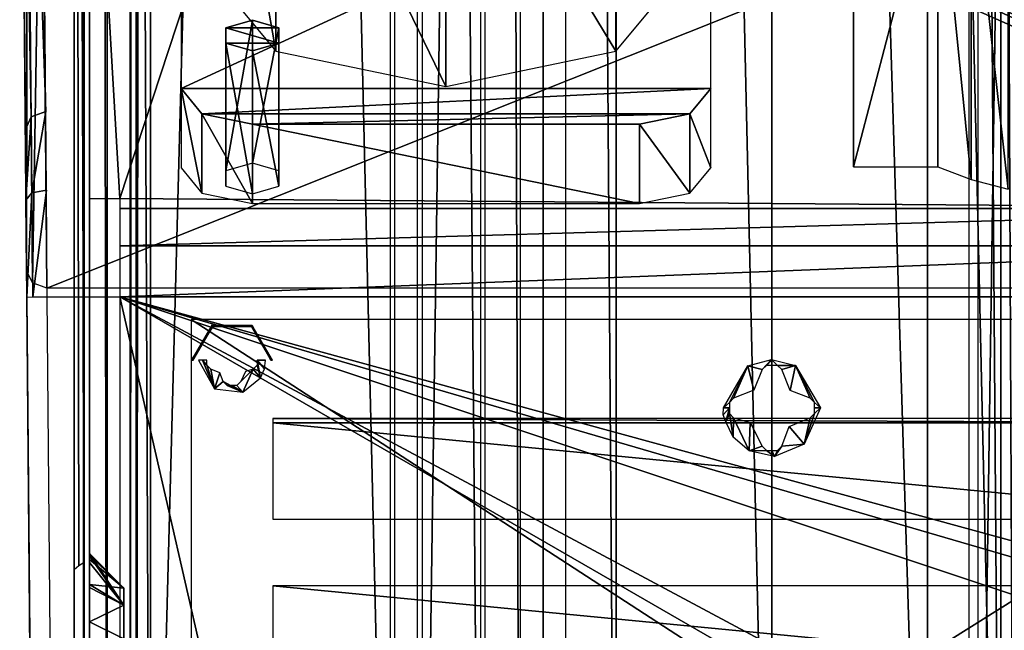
# Model space of a CAD drawing. Header units: millimetres. Extents: x -52 to 137, y -753 to 253.
# Tile 3 of 100: x -37 to 11, y -718 to -688. Entities that reach past the tile are written whole.
import ezdxf

# ---------------------------------------------------------------- set-up
doc = ezdxf.new("R2010")
doc.units = ezdxf.units.MM
doc.header["$LTSCALE"] = 65.185185
for name, color, linetype in [('1020', 7, 'CONTINUOUS'), ('1021', 7, 'CONTINUOUS'), ('1022', 7, 'CONTINUOUS'), ('1026', 7, 'CONTINUOUS'), ('1027', 7, 'CONTINUOUS'), ('1028', 7, 'CONTINUOUS'), ('1075', 7, 'CONTINUOUS'), ('1077', 7, 'CONTINUOUS'), ('1078', 7, 'CONTINUOUS'), ('1079', 7, 'CONTINUOUS'), ('1080', 7, 'CONTINUOUS'), ('1192', 7, 'CONTINUOUS'), ('1193', 7, 'CONTINUOUS'), ('1194', 7, 'CONTINUOUS'), ('1195', 7, 'CONTINUOUS'), ('1196', 7, 'CONTINUOUS'), ('1197', 7, 'CONTINUOUS'), ('1198', 7, 'CONTINUOUS'), ('1199', 7, 'CONTINUOUS'), ('1201', 7, 'CONTINUOUS'), ('1207', 7, 'CONTINUOUS'), ('1208', 7, 'CONTINUOUS'), ('1213', 7, 'CONTINUOUS'), ('1214', 7, 'CONTINUOUS'), ('1215', 7, 'CONTINUOUS'), ('1216', 7, 'CONTINUOUS'), ('1218', 7, 'CONTINUOUS'), ('1222', 7, 'CONTINUOUS'), ('1223', 7, 'CONTINUOUS'), ('1224', 7, 'CONTINUOUS'), ('1225', 7, 'CONTINUOUS'), ('1226', 7, 'CONTINUOUS'), ('1227', 7, 'CONTINUOUS'), ('1228', 7, 'CONTINUOUS'), ('1229', 7, 'CONTINUOUS'), ('128', 7, 'CONTINUOUS'), ('129', 7, 'CONTINUOUS'), ('130', 7, 'CONTINUOUS'), ('173', 7, 'CONTINUOUS'), ('174', 7, 'CONTINUOUS'), ('175', 7, 'CONTINUOUS'), ('190', 7, 'CONTINUOUS'), ('191', 7, 'CONTINUOUS'), ('192', 7, 'CONTINUOUS'), ('195', 7, 'CONTINUOUS'), ('200', 7, 'CONTINUOUS'), ('205', 7, 'CONTINUOUS'), ('206', 7, 'CONTINUOUS'), ('212', 7, 'CONTINUOUS'), ('213', 7, 'CONTINUOUS'), ('257', 7, 'CONTINUOUS'), ('258', 7, 'CONTINUOUS'), ('263', 7, 'CONTINUOUS'), ('270', 7, 'CONTINUOUS'), ('271', 7, 'CONTINUOUS'), ('272', 7, 'CONTINUOUS'), ('273', 7, 'CONTINUOUS'), ('274', 7, 'CONTINUOUS'), ('275', 7, 'CONTINUOUS'), ('276', 7, 'CONTINUOUS')]:
    doc.layers.add(name, color=color, linetype=linetype)

msp = doc.modelspace()

# ---------------------------------------------------------------- linework, layer by layer
at = {"layer": '1020', "linetype": 'Continuous'}
for points in [[(-7.593, -673.958, -63.451), (-16, -675.719, -60.401), (-7.656, -689.493, -72.344), (-7.593, -673.958, -63.451)], [(-4.2, -685.321, -79.57), (-7.593, -673.958, -63.451), (-7.656, -689.493, -72.344), (-4.2, -685.321, -79.57)], [(-7.656, -689.493, -72.344), (-16, -675.719, -60.401), (-16, -691.221, -69.351), (-7.656, -689.493, -72.344)]]:
    msp.add_3dface(points, dxfattribs=at)
at = {"layer": '1021', "linetype": 'Continuous'}
for points in [[(-24.357, -673.984, -63.406), (-27.8, -669.842, -70.579), (-24.344, -689.493, -72.344), (-24.357, -673.984, -63.406)], [(-24.344, -689.493, -72.344), (-27.8, -669.842, -70.579), (-27.8, -685.321, -79.57), (-24.344, -689.493, -72.344)], [(-16, -675.719, -60.401), (-24.357, -673.984, -63.406), (-16, -691.221, -69.351), (-16, -675.719, -60.401)], [(-16, -691.221, -69.351), (-24.357, -673.984, -63.406), (-24.344, -689.493, -72.344), (-16, -691.221, -69.351)]]:
    msp.add_3dface(points, dxfattribs=at)
at = {"layer": '1022', "linetype": 'Continuous'}
for points in [[(-3, -691.321, -69.177), (-3, -679.321, -89.962), (-29, -691.321, -69.177), (-3, -691.321, -69.177)], [(-29, -691.321, -69.177), (-3, -679.321, -89.962), (-29, -679.321, -89.962), (-29, -691.321, -69.177)], [(-27.975, -692.558, -67.034), (-3, -691.321, -69.177), (-29, -691.321, -69.177), (-27.975, -692.558, -67.034)], [(-4.025, -692.558, -67.034), (-3, -691.321, -69.177), (-27.975, -692.558, -67.034), (-4.025, -692.558, -67.034)], [(-25.5, -693.071, -66.146), (-4.025, -692.558, -67.034), (-27.975, -692.558, -67.034), (-25.5, -693.071, -66.146)], [(-6.5, -693.071, -66.146), (-4.025, -692.558, -67.034), (-25.5, -693.071, -66.146), (-6.5, -693.071, -66.146)]]:
    msp.add_3dface(points, dxfattribs=at)
at = {"layer": '1026', "linetype": 'Continuous'}
for points in [[(-27.975, -692.558, -67.034), (-29, -691.321, -69.177), (-27.975, -696.455, -69.284), (-27.975, -692.558, -67.034)], [(-27.975, -696.455, -69.284), (-29, -691.321, -69.177), (-29, -695.218, -71.427), (-27.975, -696.455, -69.284)], [(-25.5, -693.071, -66.146), (-27.975, -692.558, -67.034), (-25.5, -696.968, -68.396), (-25.5, -693.071, -66.146)], [(-25.5, -696.968, -68.396), (-27.975, -692.558, -67.034), (-27.975, -696.455, -69.284), (-25.5, -696.968, -68.396)]]:
    msp.add_3dface(points, dxfattribs=at)
at = {"layer": '1027', "linetype": 'Continuous'}
for points in [[(-6.5, -693.071, -66.146), (-25.5, -693.071, -66.146), (-6.5, -696.968, -68.396), (-6.5, -693.071, -66.146)], [(-6.5, -696.968, -68.396), (-25.5, -693.071, -66.146), (-25.5, -696.968, -68.396), (-6.5, -696.968, -68.396)]]:
    msp.add_3dface(points, dxfattribs=at)
at = {"layer": '1028', "linetype": 'Continuous'}
for points in [[(-3, -691.321, -69.177), (-4.025, -692.558, -67.034), (-3, -695.218, -71.427), (-3, -691.321, -69.177)], [(-4.025, -692.558, -67.034), (-6.5, -693.071, -66.146), (-4.025, -696.455, -69.284), (-4.025, -692.558, -67.034)], [(-3, -695.218, -71.427), (-4.025, -692.558, -67.034), (-4.025, -696.455, -69.284), (-3, -695.218, -71.427)], [(-4.025, -696.455, -69.284), (-6.5, -693.071, -66.146), (-6.5, -696.968, -68.396), (-4.025, -696.455, -69.284)]]:
    msp.add_3dface(points, dxfattribs=at)
at = {"layer": '1075', "color": 7, "linetype": 'Continuous'}
for points in [[(28.5, -702.661, -62.963), (-28.5, -702.661, -62.963), (28.5, -739.661, -62.963), (28.5, -702.661, -62.963)], [(28.5, -739.661, -62.963), (-28.5, -702.661, -62.963), (-28.5, -739.661, -62.963), (28.5, -739.661, -62.963)]]:
    msp.add_3dface(points, dxfattribs=at)
at = {"layer": '1077', "color": 7, "linetype": 'Continuous'}
for points in [[(-24.5, -720.45, -62.916), (24.5, -720.45, -62.916), (-24.5, -715.726, -60.714), (-24.5, -720.45, -62.916)], [(-24.5, -715.726, -60.714), (24.5, -720.45, -62.916), (24.5, -715.726, -60.714), (-24.5, -715.726, -60.714)]]:
    msp.add_3dface(points, dxfattribs=at)
at = {"layer": '1078', "color": 7, "linetype": 'Continuous'}
for points in [[(-24.5, -712.45, -62.916), (24.5, -712.45, -62.916), (-24.5, -707.726, -60.714), (-24.5, -712.45, -62.916)], [(-24.5, -707.726, -60.714), (24.5, -712.45, -62.916), (24.5, -707.726, -60.714), (-24.5, -707.726, -60.714)]]:
    msp.add_3dface(points, dxfattribs=at)
at = {"layer": '1079', "color": 7, "linetype": 'Continuous'}
for points in [[(-24.5, -707.726, -60.714), (24.5, -707.726, -60.714), (-24.5, -707.515, -61.167), (-24.5, -707.726, -60.714)], [(-24.5, -707.515, -61.167), (24.5, -707.726, -60.714), (24.5, -707.515, -61.167), (-24.5, -707.515, -61.167)]]:
    msp.add_3dface(points, dxfattribs=at)
at = {"layer": '1080', "color": 7, "linetype": 'Continuous'}
for points in [[(-28.146, -704.661, -61.582), (-27.363, -706.064, -61.583), (-27.944, -704.661, -61.555), (-28.146, -704.661, -61.582)], [(-27.741, -704.895, -61.533), (-27.741, -704.661, -61.531), (-27.944, -704.661, -61.555), (-27.741, -704.895, -61.533)], [(-27.363, -706.064, -61.583), (-27.741, -704.895, -61.533), (-27.944, -704.661, -61.555), (-27.363, -706.064, -61.583)], [(-27.533, -705.097, -61.518), (-27.741, -704.895, -61.533), (-27.363, -706.064, -61.583), (-27.533, -705.097, -61.518)], [(-25.259, -704.895, -61.533), (-25.467, -705.097, -61.518), (-25.095, -705.516, -61.582), (-25.259, -704.895, -61.533)], [(-25.259, -704.661, -61.531), (-25.259, -704.895, -61.533), (-25.095, -705.516, -61.582), (-25.259, -704.661, -61.531)], [(-25.055, -704.661, -61.555), (-25.259, -704.661, -61.531), (-24.857, -704.661, -61.582), (-25.055, -704.661, -61.555)], [(-24.857, -704.661, -61.582), (-25.259, -704.661, -61.531), (-24.909, -705.082, -61.582), (-24.857, -704.661, -61.582)], [(-24.909, -705.082, -61.582), (-25.259, -704.661, -61.531), (-25.095, -705.516, -61.582), (-24.909, -705.082, -61.582)], [(-27.1, -705.275, -61.496), (-27.533, -705.097, -61.518), (-27.363, -706.064, -61.583), (-27.1, -705.275, -61.496)], [(-26.936, -705.694, -61.518), (-27.1, -705.275, -61.496), (-27.363, -706.064, -61.583), (-26.936, -705.694, -61.518)], [(-26.064, -705.694, -61.518), (-26.266, -705.902, -61.533), (-25.467, -705.097, -61.518), (-26.064, -705.694, -61.518)], [(-25.467, -705.097, -61.518), (-26.266, -705.902, -61.533), (-25.961, -706.218, -61.583), (-25.467, -705.097, -61.518)], [(-25.841, -705.219, -61.496), (-26.064, -705.694, -61.518), (-25.467, -705.097, -61.518), (-25.841, -705.219, -61.496)], [(-25.095, -705.516, -61.582), (-25.467, -705.097, -61.518), (-25.961, -706.218, -61.583), (-25.095, -705.516, -61.582)], [(-25.961, -706.218, -61.583), (-26.936, -705.694, -61.518), (-27.363, -706.064, -61.583), (-25.961, -706.218, -61.583)], [(-26.734, -705.902, -61.533), (-26.936, -705.694, -61.518), (-25.961, -706.218, -61.583), (-26.734, -705.902, -61.533)], [(-26.502, -705.902, -61.531), (-26.734, -705.902, -61.533), (-25.961, -706.218, -61.583), (-26.502, -705.902, -61.531)], [(-26.266, -705.902, -61.533), (-26.502, -705.902, -61.531), (-25.961, -706.218, -61.583), (-26.266, -705.902, -61.533)]]:
    msp.add_3dface(points, dxfattribs=at)
at = {"layer": '1192', "color": 7, "linetype": 'Continuous'}
for points in [[(9.684, -747.5, 31.004), (9.684, -252.5, 31.004), (11.899, -747.5, 31.004), (9.684, -747.5, 31.004)], [(11.899, -747.5, 31.004), (9.684, -252.5, 31.004), (11.899, -252.5, 31.004), (11.899, -747.5, 31.004)]]:
    msp.add_3dface(points, dxfattribs=at)
at = {"layer": '1193', "color": 7, "linetype": 'Continuous'}
for points in [[(-17.399, -747.5, 41.044), (-17.399, -252.5, 41.044), (-30.5, -747.5, 41.044), (-17.399, -747.5, 41.044)], [(-30.5, -747.5, 41.044), (-17.399, -252.5, 41.044), (-30.5, -252.5, 41.044), (-30.5, -747.5, 41.044)]]:
    msp.add_3dface(points, dxfattribs=at)
at = {"layer": '1194', "color": 7, "linetype": 'Continuous'}
for points in [[(-33.5, -747.5, 38.044), (-32.621, -747.5, 40.166), (-33.5, -252.5, 38.044), (-33.5, -747.5, 38.044)], [(-33.5, -252.5, 38.044), (-32.621, -747.5, 40.166), (-32.621, -252.5, 40.166), (-33.5, -252.5, 38.044)], [(-30.5, -747.5, 41.044), (-30.5, -252.5, 41.044), (-32.621, -252.5, 40.166), (-30.5, -747.5, 41.044)], [(-32.621, -747.5, 40.166), (-30.5, -747.5, 41.044), (-32.621, -252.5, 40.166), (-32.621, -747.5, 40.166)]]:
    msp.add_3dface(points, dxfattribs=at)
at = {"layer": '1195', "color": 7, "linetype": 'Continuous'}
for points in [[(-33.5, -747.5, 38.044), (-33.5, -252.5, 38.044), (-33.5, -747.5, 36.544), (-33.5, -747.5, 38.044)], [(-33.5, -747.5, 36.544), (-33.5, -252.5, 38.044), (-33.5, -252.5, 36.544), (-33.5, -747.5, 36.544)]]:
    msp.add_3dface(points, dxfattribs=at)
at = {"layer": '1196', "color": 7, "linetype": 'Continuous'}
for points in [[(-33.5, -252.5, 30.544), (-33.5, -747.5, 30.544), (-33.5, -252.5, 33.544), (-33.5, -252.5, 30.544)], [(-33.5, -252.5, 33.544), (-33.5, -747.5, 30.544), (-33.5, -747.5, 33.544), (-33.5, -252.5, 33.544)]]:
    msp.add_3dface(points, dxfattribs=at)
at = {"layer": '1197', "color": 7, "linetype": 'Continuous'}
for points in [[(-33.5, -252.5, 24.544), (-33.5, -747.5, 24.544), (-33.5, -252.5, 27.544), (-33.5, -252.5, 24.544)], [(-33.5, -252.5, 27.544), (-33.5, -747.5, 24.544), (-33.5, -747.5, 27.544), (-33.5, -252.5, 27.544)]]:
    msp.add_3dface(points, dxfattribs=at)
at = {"layer": '1198', "color": 7, "linetype": 'Continuous'}
for points in [[(-33.5, -252.5, 18.544), (-33.5, -747.5, 18.544), (-33.5, -252.5, 21.544), (-33.5, -252.5, 18.544)], [(-33.5, -252.5, 21.544), (-33.5, -747.5, 18.544), (-33.5, -747.5, 21.544), (-33.5, -252.5, 21.544)]]:
    msp.add_3dface(points, dxfattribs=at)
at = {"layer": '1199', "color": 7, "linetype": 'Continuous'}
for points in [[(-33.5, -747.5, 9.544), (-33.5, -252.5, 9.544), (-33.5, -747.5, 5.784), (-33.5, -747.5, 9.544)], [(-33.5, -747.5, 5.784), (-33.5, -252.5, 9.544), (-33.5, -252.5, 5.784), (-33.5, -747.5, 5.784)]]:
    msp.add_3dface(points, dxfattribs=at)
at = {"layer": '1201', "color": 7, "linetype": 'Continuous'}
for points in [[(-33.5, -575.738, 14.743), (-33.5, -714.15, 13.884), (-33.5, -575.41, 15.544), (-33.5, -575.738, 14.743)], [(-33.5, -575.41, 15.544), (-33.5, -714.15, 13.884), (-33.5, -714.262, 14.743), (-33.5, -575.41, 15.544)], [(-33.5, -714.59, 15.544), (-33.5, -575.41, 15.544), (-33.5, -714.262, 14.743), (-33.5, -714.59, 15.544)], [(-33.5, -575.57, 12.544), (-33.5, -714.43, 12.544), (-33.5, -575.779, 13.2), (-33.5, -575.57, 12.544)], [(-33.5, -575.85, 13.884), (-33.5, -714.15, 13.884), (-33.5, -575.738, 14.743), (-33.5, -575.85, 13.884)], [(-33.5, -575.779, 13.2), (-33.5, -714.43, 12.544), (-33.5, -575.85, 13.884), (-33.5, -575.779, 13.2)], [(-33.5, -714.43, 12.544), (-33.5, -714.221, 13.2), (-33.5, -575.85, 13.884), (-33.5, -714.43, 12.544)], [(-33.5, -714.221, 13.2), (-33.5, -714.15, 13.884), (-33.5, -575.85, 13.884), (-33.5, -714.221, 13.2)]]:
    msp.add_3dface(points, dxfattribs=at)
at = {"layer": '1207', "color": 7, "linetype": 'Continuous'}
for points in [[(-33.5, -714.15, 13.884), (-31.8, -715.85, 13.884), (-31.8, -716.675, 15.313), (-33.5, -714.15, 13.884)], [(-33.5, -714.262, 14.743), (-33.5, -714.15, 13.884), (-31.8, -716.675, 15.313), (-33.5, -714.262, 14.743)], [(-33.5, -714.59, 15.544), (-33.5, -714.262, 14.743), (-31.8, -716.675, 15.313), (-33.5, -714.59, 15.544)], [(-33.5, -715.818, 16.781), (-33.5, -714.59, 15.544), (-31.8, -716.675, 15.313), (-33.5, -715.818, 16.781)], [(-33.5, -717.5, 17.234), (-33.5, -715.818, 16.781), (-31.8, -716.675, 15.313), (-33.5, -717.5, 17.234)], [(-31.8, -718.325, 15.313), (-33.5, -717.5, 17.234), (-31.8, -716.675, 15.313), (-31.8, -718.325, 15.313)], [(-33.5, -719.182, 16.781), (-33.5, -717.5, 17.234), (-31.8, -718.325, 15.313), (-33.5, -719.182, 16.781)]]:
    msp.add_3dface(points, dxfattribs=at)
at = {"layer": '1208', "color": 7, "linetype": 'Continuous'}
for points in [[(-33.5, -714.15, 13.884), (-33.5, -714.221, 13.2), (-31.8, -715.85, 13.884), (-33.5, -714.15, 13.884)], [(-33.5, -714.221, 13.2), (-33.5, -714.43, 12.544), (-31.8, -715.85, 13.884), (-33.5, -714.221, 13.2)], [(-33.5, -714.43, 12.544), (-33.5, -715.665, 11.082), (-31.8, -715.85, 13.884), (-33.5, -714.43, 12.544)], [(-33.5, -715.665, 11.082), (-33.5, -717.5, 10.534), (-31.8, -716.675, 12.455), (-33.5, -715.665, 11.082)], [(-31.8, -715.85, 13.884), (-33.5, -715.665, 11.082), (-31.8, -716.675, 12.455), (-31.8, -715.85, 13.884)], [(-31.8, -716.675, 12.455), (-33.5, -717.5, 10.534), (-31.8, -718.325, 12.455), (-31.8, -716.675, 12.455)], [(-33.5, -717.5, 10.534), (-33.5, -719.335, 11.082), (-31.8, -718.325, 12.455), (-33.5, -717.5, 10.534)]]:
    msp.add_3dface(points, dxfattribs=at)
at = {"layer": '1213', "color": 7, "linetype": 'Continuous'}
for points in [[(-34.25, -747.5, 36.044), (-34.25, -252.5, 36.044), (-34.25, -747.5, 34.044), (-34.25, -747.5, 36.044)], [(-34.25, -747.5, 34.044), (-34.25, -252.5, 36.044), (-34.25, -252.5, 34.044), (-34.25, -747.5, 34.044)]]:
    msp.add_3dface(points, dxfattribs=at)
at = {"layer": '1214', "color": 7, "linetype": 'Continuous'}
for points in [[(-34.25, -252.5, 28.044), (-34.25, -747.5, 28.044), (-34.25, -252.5, 30.044), (-34.25, -252.5, 28.044)], [(-34.25, -252.5, 30.044), (-34.25, -747.5, 28.044), (-34.25, -747.5, 30.044), (-34.25, -252.5, 30.044)]]:
    msp.add_3dface(points, dxfattribs=at)
at = {"layer": '1215', "color": 7, "linetype": 'Continuous'}
for points in [[(-34.25, -252.5, 22.044), (-34.25, -747.5, 22.044), (-34.25, -252.5, 24.044), (-34.25, -252.5, 22.044)], [(-34.25, -252.5, 24.044), (-34.25, -747.5, 22.044), (-34.25, -747.5, 24.044), (-34.25, -252.5, 24.044)]]:
    msp.add_3dface(points, dxfattribs=at)
at = {"layer": '1216', "color": 7, "linetype": 'Continuous'}
for points in [[(-34.25, -252.5, 18.044), (-34.25, -572.5, 17.234), (-34.25, -717.5, 17.234), (-34.25, -252.5, 18.044)], [(-34.25, -252.5, 18.044), (-34.25, -717.5, 17.234), (-34.25, -747.5, 18.044), (-34.25, -252.5, 18.044)], [(-34.25, -714.939, 16.044), (-34.25, -716.088, 16.922), (-34.25, -572.5, 17.234), (-34.25, -714.939, 16.044)], [(-34.25, -716.088, 16.922), (-34.25, -717.5, 17.234), (-34.25, -572.5, 17.234), (-34.25, -716.088, 16.922)], [(-34.25, -573.912, 16.922), (-34.25, -714.939, 16.044), (-34.25, -572.5, 17.234), (-34.25, -573.912, 16.922)], [(-34.25, -575.061, 16.044), (-34.25, -714.939, 16.044), (-34.25, -573.912, 16.922), (-34.25, -575.061, 16.044)], [(-34.25, -717.5, 17.234), (-34.25, -718.912, 16.922), (-34.25, -747.5, 16.044), (-34.25, -717.5, 17.234)], [(-34.25, -747.5, 18.044), (-34.25, -717.5, 17.234), (-34.25, -747.5, 16.044), (-34.25, -747.5, 18.044)]]:
    msp.add_3dface(points, dxfattribs=at)
at = {"layer": '1218', "color": 7, "linetype": 'Continuous'}
for points in [[(-34.25, -714.939, 16.044), (-34.25, -575.061, 16.044), (-34.008, -714.754, 15.803), (-34.25, -714.939, 16.044)], [(-34.008, -714.754, 15.803), (-34.25, -575.061, 16.044), (-33.75, -714.59, 15.544), (-34.008, -714.754, 15.803)], [(-33.75, -714.59, 15.544), (-34.25, -575.061, 16.044), (-34.007, -575.247, 15.802), (-33.75, -714.59, 15.544)], [(-33.75, -575.41, 15.544), (-33.75, -714.59, 15.544), (-34.007, -575.247, 15.802), (-33.75, -575.41, 15.544)]]:
    msp.add_3dface(points, dxfattribs=at)
at = {"layer": '1222', "color": 7, "linetype": 'Continuous'}
for points in [[(-34.25, -252.5, 10.044), (-34.25, -747.5, 10.044), (-34.25, -282.5, 10.534), (-34.25, -252.5, 10.044)], [(-34.25, -282.5, 10.534), (-34.25, -747.5, 10.044), (-34.25, -427.5, 10.534), (-34.25, -282.5, 10.534)], [(-34.25, -427.5, 10.534), (-34.25, -747.5, 10.044), (-34.25, -572.5, 10.534), (-34.25, -427.5, 10.534)], [(-34.25, -572.5, 10.534), (-34.25, -747.5, 10.044), (-34.25, -574.09, 10.937), (-34.25, -572.5, 10.534)], [(-34.25, -574.09, 10.937), (-34.25, -747.5, 10.044), (-34.25, -575.299, 12.044), (-34.25, -574.09, 10.937)], [(-34.25, -715.91, 10.937), (-34.25, -714.701, 12.044), (-34.25, -575.299, 12.044), (-34.25, -715.91, 10.937)], [(-34.25, -717.5, 10.534), (-34.25, -715.91, 10.937), (-34.25, -575.299, 12.044), (-34.25, -717.5, 10.534)], [(-34.25, -747.5, 10.044), (-34.25, -717.5, 10.534), (-34.25, -575.299, 12.044), (-34.25, -747.5, 10.044)], [(-34.25, -719.09, 10.937), (-34.25, -717.5, 10.534), (-34.25, -747.5, 10.044), (-34.25, -719.09, 10.937)]]:
    msp.add_3dface(points, dxfattribs=at)
at = {"layer": '1223', "color": 7, "linetype": 'Continuous'}
for points in [[(-34.25, -747.5, 10.044), (-34.25, -252.5, 10.044), (-33.75, -747.5, 9.544), (-34.25, -747.5, 10.044)], [(-33.75, -747.5, 9.544), (-34.25, -252.5, 10.044), (-33.75, -252.5, 9.544), (-33.75, -747.5, 9.544)]]:
    msp.add_3dface(points, dxfattribs=at)
at = {"layer": '1224', "color": 7, "linetype": 'Continuous'}
for points in [[(-31.5, -252.5, 5.784), (-31.5, -252.5, 36.544), (-31.5, -747.5, 36.544), (-31.5, -252.5, 5.784)], [(-31.5, -747.5, 5.784), (-31.5, -252.5, 5.784), (-31.5, -747.5, 36.544), (-31.5, -747.5, 5.784)]]:
    msp.add_3dface(points, dxfattribs=at)
at = {"layer": '1225', "color": 7, "linetype": 'Continuous'}
for points in [[(-31.5, -747.5, 36.544), (-31.5, -252.5, 36.544), (-31.207, -252.5, 37.252), (-31.5, -747.5, 36.544)], [(-31.207, -747.5, 37.252), (-31.5, -747.5, 36.544), (-31.207, -252.5, 37.252), (-31.207, -747.5, 37.252)], [(-30.5, -747.5, 37.544), (-31.207, -747.5, 37.252), (-30.5, -252.5, 37.544), (-30.5, -747.5, 37.544)], [(-30.5, -252.5, 37.544), (-31.207, -747.5, 37.252), (-31.207, -252.5, 37.252), (-30.5, -252.5, 37.544)]]:
    msp.add_3dface(points, dxfattribs=at)
at = {"layer": '1226', "color": 7, "linetype": 'Continuous'}
for points in [[(-30.5, -747.5, 37.544), (-30.5, -252.5, 37.544), (-18.734, -747.5, 37.544), (-30.5, -747.5, 37.544)], [(-18.734, -747.5, 37.544), (-30.5, -252.5, 37.544), (-18.734, -252.5, 37.544), (-18.734, -747.5, 37.544)]]:
    msp.add_3dface(points, dxfattribs=at)
at = {"layer": '1227', "color": 7, "linetype": 'Continuous'}
for points in [[(-18.508, -747.5, 37.491), (-18.508, -252.5, 37.491), (-14.305, -747.5, 35.363), (-18.508, -747.5, 37.491)], [(-14.305, -747.5, 35.363), (-18.508, -252.5, 37.491), (-14.305, -252.5, 35.363), (-14.305, -747.5, 35.363)]]:
    msp.add_3dface(points, dxfattribs=at)
at = {"layer": '1228', "color": 7, "linetype": 'Continuous'}
for points in [[(-14.075, -747.5, 35.122), (-14.075, -252.5, 35.122), (-12.355, -747.5, 31.299), (-14.075, -747.5, 35.122)], [(-12.355, -747.5, 31.299), (-14.075, -252.5, 35.122), (-12.355, -252.5, 31.299), (-12.355, -747.5, 31.299)]]:
    msp.add_3dface(points, dxfattribs=at)
at = {"layer": '1229', "color": 7, "linetype": 'Continuous'}
for points in [[(-33.5, -747, 5.284), (-33.5, -253, 5.284), (-33.5, -747, -30.454), (-33.5, -747, 5.284)], [(-33.5, -747, -30.454), (-33.5, -253, 5.284), (-33.5, -746.809, -31.411), (-33.5, -747, -30.454)], [(-33.5, -746.809, -31.411), (-33.5, -253, 5.284), (-33.5, -746.268, -32.222), (-33.5, -746.809, -31.411)], [(-33.5, -746.268, -32.222), (-33.5, -253, 5.284), (-33.5, -742.126, -36.364), (-33.5, -746.268, -32.222)], [(-33.5, -742.126, -36.364), (-33.5, -253, 5.284), (-33.5, -741.042, -37.987), (-33.5, -742.126, -36.364)], [(-33.5, -741.042, -37.987), (-33.5, -253, 5.284), (-33.5, -740.661, -39.9), (-33.5, -741.042, -37.987)], [(-33.5, -740.661, -39.9), (-33.5, -253, 5.284), (-33.5, -740.661, -62.638), (-33.5, -740.661, -39.9)], [(-33.5, -740.661, -62.638), (-33.5, -253, 5.284), (-33.5, -739.929, -64.406), (-33.5, -740.661, -62.638)], [(-33.5, -739.929, -64.406), (-33.5, -253, 5.284), (-33.5, -738.161, -65.138), (-33.5, -739.929, -64.406)], [(-33.5, -738.161, -65.138), (-33.5, -253, 5.284), (-33.5, -700.874, -65.138), (-33.5, -738.161, -65.138)], [(-33.5, -700.874, -65.138), (-33.5, -253, 5.284), (-33.5, -698.375, -65.81), (-33.5, -700.874, -65.138)], [(-33.5, -698.375, -65.81), (-33.5, -253, 5.284), (-33.5, -696.544, -67.638), (-33.5, -698.375, -65.81)], [(-33.5, -696.544, -67.638), (-33.5, -253, 5.284), (-33.5, -658, -100.71), (-33.5, -696.544, -67.638)], [(-33.5, -673.611, -107.36), (-33.5, -696.544, -67.638), (-33.5, -658, -100.71), (-33.5, -673.611, -107.36)]]:
    msp.add_3dface(points, dxfattribs=at)
at = {"layer": '128', "color": 7, "linetype": 'Continuous'}
for points in [[(-32, -719.048, -65.463), (-28, -719.048, -65.463), (-32, -701.548, -65.463), (-32, -719.048, -65.463)], [(-32, -701.548, -65.463), (-28, -719.048, -65.463), (28, -736.161, -65.463), (-32, -701.548, -65.463)], [(32, -701.548, -65.463), (-32, -701.548, -65.463), (32, -719.048, -65.463), (32, -701.548, -65.463)], [(32, -719.048, -65.463), (-32, -701.548, -65.463), (28, -719.048, -65.463), (32, -719.048, -65.463)], [(28, -719.048, -65.463), (-32, -701.548, -65.463), (28, -721.548, -65.463), (28, -719.048, -65.463)], [(28, -721.548, -65.463), (-32, -701.548, -65.463), (28, -733.661, -65.463), (28, -721.548, -65.463)], [(28, -733.661, -65.463), (-32, -701.548, -65.463), (28, -736.161, -65.463), (28, -733.661, -65.463)]]:
    msp.add_3dface(points, dxfattribs=at)
at = {"layer": '129', "color": 7, "linetype": 'Continuous'}
for points in [[(32, -697.218, -67.963), (-32, -697.218, -67.963), (-32, -699.048, -66.133), (32, -697.218, -67.963)], [(32, -699.048, -66.133), (32, -697.218, -67.963), (-32, -699.048, -66.133), (32, -699.048, -66.133)], [(-32, -701.548, -65.463), (32, -701.548, -65.463), (32, -699.048, -66.133), (-32, -701.548, -65.463)], [(-32, -701.548, -65.463), (32, -699.048, -66.133), (-32, -699.048, -66.133), (-32, -701.548, -65.463)]]:
    msp.add_3dface(points, dxfattribs=at)
at = {"layer": '130', "color": 7, "linetype": 'Continuous'}
for points in [[(-33.5, -696.718, -68.829), (-32, -696.718, -68.829), (-33.5, -671.161, -113.095), (-33.5, -696.718, -68.829)], [(-33.5, -671.161, -113.095), (-32, -696.718, -68.829), (-24, -672.383, -110.979), (-33.5, -671.161, -113.095)], [(2, -672.383, -110.979), (32, -697.218, -67.963), (2, -671.161, -113.095), (2, -672.383, -110.979)], [(2, -671.161, -113.095), (32, -697.218, -67.963), (32, -696.718, -68.829), (2, -671.161, -113.095)], [(33.5, -671.161, -113.095), (2, -671.161, -113.095), (33.5, -696.718, -68.829), (33.5, -671.161, -113.095)], [(33.5, -696.718, -68.829), (2, -671.161, -113.095), (32, -696.718, -68.829), (33.5, -696.718, -68.829)], [(32, -697.218, -67.963), (-0.5, -672.383, -110.979), (-21.5, -671.883, -111.845), (32, -697.218, -67.963)], [(-21.5, -672.383, -110.979), (32, -697.218, -67.963), (-21.5, -671.883, -111.845), (-21.5, -672.383, -110.979)], [(-32, -696.718, -68.829), (32, -697.218, -67.963), (-24, -672.383, -110.979), (-32, -696.718, -68.829)], [(-24, -672.383, -110.979), (32, -697.218, -67.963), (-21.5, -672.383, -110.979), (-24, -672.383, -110.979)], [(-0.5, -672.383, -110.979), (32, -697.218, -67.963), (2, -672.383, -110.979), (-0.5, -672.383, -110.979)], [(-32, -697.218, -67.963), (32, -697.218, -67.963), (-32, -696.718, -68.829), (-32, -697.218, -67.963)]]:
    msp.add_3dface(points, dxfattribs=at)
at = {"layer": '173', "color": 7, "linetype": 'Continuous'}
for points in [[(4, -679.32, -62.364), (4, -669.72, -78.992), (4, -695.168, -71.514), (4, -679.32, -62.364)], [(4, -695.168, -71.514), (4, -669.72, -78.992), (4, -685.568, -88.142), (4, -695.168, -71.514)]]:
    msp.add_3dface(points, dxfattribs=at)
at = {"layer": '174', "color": 7, "linetype": 'Continuous'}
for points in [[(8.148, -679.32, -62.364), (4, -679.32, -62.364), (4, -695.168, -71.514), (8.148, -679.32, -62.364)], [(8.148, -695.168, -71.514), (8.148, -679.32, -62.364), (4, -695.168, -71.514), (8.148, -695.168, -71.514)]]:
    msp.add_3dface(points, dxfattribs=at)
at = {"layer": '175', "color": 7, "linetype": 'Continuous'}
for points in [[(9.784, -679.941, -61.288), (8.148, -679.32, -62.364), (9.784, -695.789, -70.438), (9.784, -679.941, -61.288)], [(9.784, -695.789, -70.438), (8.148, -679.32, -62.364), (8.148, -695.168, -71.514), (9.784, -695.789, -70.438)], [(11.601, -680.42, -60.459), (9.784, -679.941, -61.288), (11.601, -696.268, -69.609), (11.601, -680.42, -60.459)], [(11.601, -696.268, -69.609), (9.784, -679.941, -61.288), (9.784, -695.789, -70.438), (11.601, -696.268, -69.609)]]:
    msp.add_3dface(points, dxfattribs=at)
at = {"layer": '190', "color": 7, "linetype": 'Continuous'}
for points in [[(-24.202, -688.346, -68.329), (-25.5, -694.987, -73.026), (-25.5, -687.973, -68.976), (-24.202, -688.346, -68.329)], [(-24.201, -695.362, -72.377), (-25.5, -694.987, -73.026), (-24.202, -688.346, -68.329), (-24.201, -695.362, -72.377)], [(-24.197, -689.094, -67.035), (-24.201, -695.362, -72.377), (-24.202, -688.346, -68.329), (-24.197, -689.094, -67.035)], [(-25.5, -689.473, -66.378), (-24.201, -696.112, -71.078), (-24.197, -689.094, -67.035), (-25.5, -689.473, -66.378)], [(-25.5, -696.487, -70.428), (-24.201, -696.112, -71.078), (-25.5, -689.473, -66.378), (-25.5, -696.487, -70.428)], [(-24.201, -696.112, -71.078), (-24.201, -695.362, -72.377), (-24.197, -689.094, -67.035), (-24.201, -696.112, -71.078)]]:
    msp.add_3dface(points, dxfattribs=at)
at = {"layer": '191', "color": 7, "linetype": 'Continuous'}
for points in [[(-25.5, -687.973, -68.976), (-26.799, -695.362, -72.377), (-26.803, -688.352, -68.32), (-25.5, -687.973, -68.976)], [(-25.5, -687.973, -68.976), (-25.5, -694.987, -73.026), (-26.799, -695.362, -72.377), (-25.5, -687.973, -68.976)], [(-26.799, -695.362, -72.377), (-26.799, -696.112, -71.078), (-26.803, -688.352, -68.32), (-26.799, -695.362, -72.377)], [(-26.803, -688.352, -68.32), (-26.799, -696.112, -71.078), (-26.798, -689.099, -67.026), (-26.803, -688.352, -68.32)], [(-26.799, -696.112, -71.078), (-25.5, -696.487, -70.428), (-26.798, -689.099, -67.026), (-26.799, -696.112, -71.078)], [(-25.5, -696.487, -70.428), (-25.5, -689.473, -66.378), (-26.798, -689.099, -67.026), (-25.5, -696.487, -70.428)]]:
    msp.add_3dface(points, dxfattribs=at)
at = {"layer": '192', "color": 7, "linetype": 'Continuous'}
for points in [[(-24.202, -688.346, -68.329), (-25.5, -687.973, -68.976), (-26.803, -688.352, -68.32), (-24.202, -688.346, -68.329)], [(-24.197, -689.094, -67.035), (-24.202, -688.346, -68.329), (-26.803, -688.352, -68.32), (-24.197, -689.094, -67.035)], [(-24.197, -689.094, -67.035), (-26.803, -688.352, -68.32), (-26.798, -689.099, -67.026), (-24.197, -689.094, -67.035)], [(-25.5, -689.473, -66.378), (-24.197, -689.094, -67.035), (-26.798, -689.099, -67.026), (-25.5, -689.473, -66.378)]]:
    msp.add_3dface(points, dxfattribs=at)
at = {"layer": '195', "color": 7, "linetype": 'Continuous'}
for points in [[(-35.18, -745.95, -69.963), (-35.568, -701.548, -69.963), (35.568, -701.548, -69.963), (-35.18, -745.95, -69.963)], [(35.18, -745.95, -69.963), (-35.18, -745.95, -69.963), (35.568, -701.548, -69.963), (35.18, -745.95, -69.963)]]:
    msp.add_3dface(points, dxfattribs=at)
at = {"layer": '200', "color": 7, "linetype": 'Continuous'}
for points in [[(-36.918, -661.371, -121.063), (-36.828, -671.765, -119.063), (-36.64, -693.329, -65.713), (-36.918, -661.371, -121.063)], [(-36.828, -671.765, -119.063), (-36.579, -700.258, -69.713), (-36.64, -693.329, -65.713), (-36.828, -671.765, -119.063)], [(-36.64, -693.329, -65.713), (-36.579, -700.258, -69.713), (-36.609, -696.808, -62.239), (-36.64, -693.329, -65.713)], [(-36.574, -700.807, -69.165), (-36.568, -701.557, -68.963), (-36.609, -696.808, -62.239), (-36.574, -700.807, -69.165)], [(-36.609, -696.808, -62.239), (-36.568, -701.557, -68.963), (-36.568, -701.557, -60.963), (-36.609, -696.808, -62.239)], [(-36.579, -700.258, -69.713), (-36.574, -700.807, -69.165), (-36.609, -696.808, -62.239), (-36.579, -700.258, -69.713)], [(-36.568, -701.557, -68.963), (-36.18, -745.958, -68.963), (-36.568, -701.557, -60.963), (-36.568, -701.557, -68.963)], [(-36.568, -701.557, -60.963), (-36.18, -745.958, -68.963), (-36.348, -726.758, -60.963), (-36.568, -701.557, -60.963)]]:
    msp.add_3dface(points, dxfattribs=at)
at = {"layer": '205', "color": 7, "linetype": 'Continuous'}
for points in [[(-35.64, -692.455, -65.213), (-36.349, -692.712, -65.358), (-36.317, -696.449, -61.621), (-35.64, -692.455, -65.213)], [(-35.609, -696.304, -61.366), (-35.64, -692.455, -65.213), (-36.317, -696.449, -61.621), (-35.609, -696.304, -61.366)], [(-36.64, -693.329, -65.713), (-36.609, -696.808, -62.239), (-36.349, -692.712, -65.358), (-36.64, -693.329, -65.713)], [(-36.349, -692.712, -65.358), (-36.609, -696.808, -62.239), (-36.317, -696.449, -61.621), (-36.349, -692.712, -65.358)], [(-36.272, -701.554, -60.254), (-35.609, -696.304, -61.366), (-36.317, -696.449, -61.621), (-36.272, -701.554, -60.254)], [(-35.568, -701.548, -59.963), (-35.609, -696.304, -61.366), (-36.272, -701.554, -60.254), (-35.568, -701.548, -59.963)], [(-36.609, -696.808, -62.239), (-36.568, -701.557, -60.963), (-36.317, -696.449, -61.621), (-36.609, -696.808, -62.239)], [(-36.568, -701.557, -60.963), (-36.272, -701.554, -60.254), (-36.317, -696.449, -61.621), (-36.568, -701.557, -60.963)]]:
    msp.add_3dface(points, dxfattribs=at)
at = {"layer": '206', "color": 7, "linetype": 'Continuous'}
for points in [[(-35.918, -660.498, -120.563), (-36.724, -660.853, -120.764), (-35.64, -692.455, -65.213), (-35.918, -660.498, -120.563)], [(-36.724, -660.853, -120.764), (-36.918, -661.371, -121.063), (-36.349, -692.712, -65.358), (-36.724, -660.853, -120.764)], [(-35.64, -692.455, -65.213), (-36.724, -660.853, -120.764), (-36.349, -692.712, -65.358), (-35.64, -692.455, -65.213)], [(-36.918, -661.371, -121.063), (-36.64, -693.329, -65.713), (-36.349, -692.712, -65.358), (-36.918, -661.371, -121.063)]]:
    msp.add_3dface(points, dxfattribs=at)
at = {"layer": '212', "color": 7, "linetype": 'Continuous'}
for points in [[(-35.828, -672.623, -119.563), (35.828, -672.623, -119.563), (-35.579, -701.115, -70.213), (-35.828, -672.623, -119.563)], [(-35.579, -701.115, -70.213), (35.828, -672.623, -119.563), (35.579, -701.115, -70.213), (-35.579, -701.115, -70.213)]]:
    msp.add_3dface(points, dxfattribs=at)
at = {"layer": '213', "color": 7, "linetype": 'Continuous'}
for points in [[(-36.579, -700.258, -69.713), (-36.828, -671.765, -119.063), (-36.532, -672.373, -119.416), (-36.579, -700.258, -69.713)], [(-36.579, -700.258, -69.713), (-36.532, -672.373, -119.416), (-36.284, -700.865, -70.066), (-36.579, -700.258, -69.713)], [(-36.532, -672.373, -119.416), (-35.828, -672.623, -119.563), (-36.284, -700.865, -70.066), (-36.532, -672.373, -119.416)], [(-35.828, -672.623, -119.563), (-35.579, -701.115, -70.213), (-36.284, -700.865, -70.066), (-35.828, -672.623, -119.563)]]:
    msp.add_3dface(points, dxfattribs=at)
at = {"layer": '257', "color": 7, "linetype": 'Continuous'}
for points in [[(-2.374, -707, -71.714), (-2.088, -707, -71.771), (-2.391, -707.333, -71.705), (-2.374, -707, -71.714)], [(-2.391, -707.333, -71.705), (-2.088, -707, -71.771), (-2.268, -707.673, -71.716), (-2.391, -707.333, -71.705)], [(-2.088, -707, -71.771), (-2.088, -707.275, -71.768), (-2.268, -707.673, -71.716), (-2.088, -707, -71.771)], [(-2.268, -707.673, -71.716), (-2.088, -707.275, -71.768), (-1.904, -708.434, -71.712), (-2.268, -707.673, -71.716)], [(-2.088, -707.275, -71.768), (-1.88, -707.478, -71.797), (-1.904, -708.434, -71.712), (-2.088, -707.275, -71.768)], [(1.581, -708.785, -71.712), (2.088, -707.274, -71.768), (2.384, -707, -71.712), (1.581, -708.785, -71.712)], [(1.88, -707.478, -71.797), (2.088, -707.274, -71.768), (1.581, -708.785, -71.712), (1.88, -707.478, -71.797)], [(2.088, -707.274, -71.768), (2.088, -707, -71.771), (2.384, -707, -71.712), (2.088, -707.274, -71.768)], [(-1.904, -708.434, -71.712), (-1.88, -707.478, -71.797), (-1.117, -709.106, -71.712), (-1.904, -708.434, -71.712)], [(-1.88, -707.478, -71.797), (-1.064, -707.72, -71.891), (-1.117, -709.106, -71.712), (-1.88, -707.478, -71.797)], [(-1.064, -707.72, -71.891), (-0.478, -708.88, -71.797), (-1.117, -709.106, -71.712), (-1.064, -707.72, -71.891)], [(0.478, -708.88, -71.797), (0.839, -707.915, -71.896), (1.581, -708.785, -71.712), (0.478, -708.88, -71.797)], [(0.839, -707.915, -71.896), (1.88, -707.478, -71.797), (1.581, -708.785, -71.712), (0.839, -707.915, -71.896)], [(-0.478, -708.88, -71.797), (-0.274, -709.088, -71.768), (-1.117, -709.106, -71.712), (-0.478, -708.88, -71.797)], [(0.12, -709.381, -71.712), (0.478, -708.88, -71.797), (1.581, -708.785, -71.712), (0.12, -709.381, -71.712)], [(0.274, -709.088, -71.768), (0.478, -708.88, -71.797), (0.12, -709.381, -71.712), (0.274, -709.088, -71.768)], [(-1.117, -709.106, -71.712), (-0.274, -709.088, -71.768), (0.12, -709.381, -71.712), (-1.117, -709.106, -71.712)], [(-0.274, -709.088, -71.768), (0.001, -709.088, -71.771), (0.12, -709.381, -71.712), (-0.274, -709.088, -71.768)], [(0.001, -709.088, -71.771), (0.274, -709.088, -71.768), (0.12, -709.381, -71.712), (0.001, -709.088, -71.771)]]:
    msp.add_3dface(points, dxfattribs=at)
at = {"layer": '258', "color": 7, "linetype": 'Continuous'}
for points in [[(-2.374, -707, -71.714), (-1.185, -704.933, -71.712), (-2.088, -706.725, -71.768), (-2.374, -707, -71.714)], [(-1.185, -704.933, -71.712), (-1.88, -706.522, -71.797), (-2.088, -706.725, -71.768), (-1.185, -704.933, -71.712)], [(-0.888, -706.135, -71.896), (-1.88, -706.522, -71.797), (-1.185, -704.933, -71.712), (-0.888, -706.135, -71.896)], [(-0.015, -704.618, -71.712), (-0.478, -705.12, -71.797), (-1.185, -704.933, -71.712), (-0.015, -704.618, -71.712)], [(-0.478, -705.12, -71.797), (-0.888, -706.135, -71.896), (-1.185, -704.933, -71.712), (-0.478, -705.12, -71.797)], [(-0.274, -704.912, -71.768), (-0.478, -705.12, -71.797), (-0.015, -704.618, -71.712), (-0.274, -704.912, -71.768)], [(0, -704.912, -71.771), (-0.274, -704.912, -71.768), (-0.015, -704.618, -71.712), (0, -704.912, -71.771)], [(0.274, -704.912, -71.768), (0, -704.912, -71.771), (-0.015, -704.618, -71.712), (0.274, -704.912, -71.768)], [(1.16, -704.919, -71.712), (0.274, -704.912, -71.768), (-0.015, -704.618, -71.712), (1.16, -704.919, -71.712)], [(0.478, -705.12, -71.797), (0.274, -704.912, -71.768), (1.16, -704.919, -71.712), (0.478, -705.12, -71.797)], [(0.898, -706.149, -71.896), (0.478, -705.12, -71.797), (1.16, -704.919, -71.712), (0.898, -706.149, -71.896)], [(1.88, -706.522, -71.797), (0.898, -706.149, -71.896), (1.16, -704.919, -71.712), (1.88, -706.522, -71.797)], [(2.384, -707, -71.712), (2.088, -706.726, -71.768), (1.16, -704.919, -71.712), (2.384, -707, -71.712)], [(2.088, -706.726, -71.768), (1.88, -706.522, -71.797), (1.16, -704.919, -71.712), (2.088, -706.726, -71.768)], [(-2.088, -707, -71.771), (-2.374, -707, -71.714), (-2.088, -706.725, -71.768), (-2.088, -707, -71.771)], [(2.384, -707, -71.712), (2.088, -707, -71.771), (2.088, -706.726, -71.768), (2.384, -707, -71.712)]]:
    msp.add_3dface(points, dxfattribs=at)
at = {"layer": '263', "color": 7, "linetype": 'Continuous'}
for points in [[(-27.485, -702.943, -62.746), (-28.481, -704.661, -62.746), (-27.444, -703.009, -61.853), (-27.485, -702.943, -62.746)], [(-27.444, -703.009, -61.853), (-28.481, -704.661, -62.746), (-28.403, -704.661, -61.853), (-27.444, -703.009, -61.853)], [(-25.507, -702.947, -62.746), (-27.485, -702.943, -62.746), (-27.444, -703.009, -61.853), (-25.507, -702.947, -62.746)], [(-25.545, -703.015, -61.853), (-25.507, -702.947, -62.746), (-27.444, -703.009, -61.853), (-25.545, -703.015, -61.853)], [(-24.597, -704.661, -61.853), (-25.507, -702.947, -62.746), (-25.545, -703.015, -61.853), (-24.597, -704.661, -61.853)], [(-24.519, -704.661, -62.746), (-25.507, -702.947, -62.746), (-24.597, -704.661, -61.853), (-24.519, -704.661, -62.746)]]:
    msp.add_3dface(points, dxfattribs=at)
at = {"layer": '270', "color": 7, "linetype": 'Continuous'}
for points in [[(0, -253.17, 39.804), (-11.231, -253.17, 35.689), (0, -747.32, 39.804), (0, -253.17, 39.804)], [(0, -747.32, 39.804), (-11.231, -253.17, 35.689), (-11.231, -747.32, 35.689), (0, -747.32, 39.804)], [(11.231, -253.17, 35.689), (0, -253.17, 39.804), (11.231, -747.32, 35.689), (11.231, -253.17, 35.689)], [(11.231, -747.32, 35.689), (0, -253.17, 39.804), (0, -747.32, 39.804), (11.231, -747.32, 35.689)]]:
    msp.add_3dface(points, dxfattribs=at)
at = {"layer": '271', "color": 7, "linetype": 'Continuous'}
for points in [[(11.231, -253.17, 35.689), (11.231, -747.32, 35.689), (7.64, -253.17, 27.704), (11.231, -253.17, 35.689)], [(7.64, -253.17, 27.704), (11.231, -747.32, 35.689), (7.64, -747.32, 27.704), (7.64, -253.17, 27.704)]]:
    msp.add_3dface(points, dxfattribs=at)
at = {"layer": '272', "color": 7, "linetype": 'Continuous'}
for points in [[(7.64, -253.17, 27.704), (7.64, -747.32, 27.704), (-7.64, -253.17, 27.704), (7.64, -253.17, 27.704)], [(-7.64, -253.17, 27.704), (7.64, -747.32, 27.704), (-7.64, -747.32, 27.704), (-7.64, -253.17, 27.704)]]:
    msp.add_3dface(points, dxfattribs=at)
at = {"layer": '273', "color": 7, "linetype": 'Continuous'}
for points in [[(-11.231, -747.32, 35.689), (-11.231, -253.17, 35.689), (-7.64, -747.32, 27.704), (-11.231, -747.32, 35.689)], [(-11.231, -253.17, 35.689), (-7.64, -253.17, 27.704), (-7.64, -747.32, 27.704), (-11.231, -253.17, 35.689)]]:
    msp.add_3dface(points, dxfattribs=at)
at = {"layer": '274', "color": 7, "linetype": 'Continuous'}
for points in [[(10.108, -252.5, 37.416), (10.108, -747.5, 37.416), (17.173, -252.5, 40.991), (10.108, -252.5, 37.416)], [(17.173, -252.5, 40.991), (10.108, -747.5, 37.416), (17.173, -747.5, 40.991), (17.173, -252.5, 40.991)]]:
    msp.add_3dface(points, dxfattribs=at)
at = {"layer": '275', "color": 7, "linetype": 'Continuous'}
for points in [[(-10.108, -747.5, 37.416), (-10.108, -252.5, 37.416), (-17.173, -747.5, 40.991), (-10.108, -747.5, 37.416)], [(-17.173, -747.5, 40.991), (-10.108, -252.5, 37.416), (-17.173, -252.5, 40.991), (-17.173, -747.5, 40.991)]]:
    msp.add_3dface(points, dxfattribs=at)
at = {"layer": '276', "color": 7, "linetype": 'Continuous'}
for points in [[(-31.5, -253, 5.284), (-31.5, -747, 5.284), (-31.5, -253, -30.454), (-31.5, -253, 5.284)], [(-31.5, -253, -30.454), (-31.5, -747, 5.284), (-31.5, -253.191, -31.411), (-31.5, -253, -30.454)], [(-31.5, -253.191, -31.411), (-31.5, -747, 5.284), (-31.5, -253.732, -32.222), (-31.5, -253.191, -31.411)], [(-31.5, -253.732, -32.222), (-31.5, -747, 5.284), (-31.5, -257.874, -36.364), (-31.5, -253.732, -32.222)], [(-31.5, -257.874, -36.364), (-31.5, -747, 5.284), (-31.5, -258.958, -37.987), (-31.5, -257.874, -36.364)], [(-31.5, -258.958, -37.987), (-31.5, -747, 5.284), (-31.5, -259.339, -39.9), (-31.5, -258.958, -37.987)], [(-31.5, -259.339, -39.9), (-31.5, -747, 5.284), (-31.5, -259.339, -62.638), (-31.5, -259.339, -39.9)], [(-31.5, -259.339, -62.638), (-31.5, -747, 5.284), (-31.5, -260.071, -64.406), (-31.5, -259.339, -62.638)], [(-31.5, -747, 5.284), (-31.5, -261.839, -65.138), (-31.5, -260.071, -64.406), (-31.5, -747, 5.284)], [(-31.5, -299.126, -65.138), (-31.5, -261.839, -65.138), (-31.5, -747, 5.284), (-31.5, -299.126, -65.138)], [(-31.5, -301.625, -65.81), (-31.5, -299.126, -65.138), (-31.5, -747, 5.284), (-31.5, -301.625, -65.81)], [(-31.5, -303.456, -67.638), (-31.5, -301.625, -65.81), (-31.5, -747, 5.284), (-31.5, -303.456, -67.638)], [(-31.5, -326.389, -107.36), (-31.5, -303.456, -67.638), (-31.5, -747, 5.284), (-31.5, -326.389, -107.36)], [(-31.5, -673.611, -107.36), (-31.5, -326.389, -107.36), (-31.5, -696.544, -67.638), (-31.5, -673.611, -107.36)], [(-31.5, -696.544, -67.638), (-31.5, -326.389, -107.36), (-31.5, -747, 5.284), (-31.5, -696.544, -67.638)], [(-31.5, -698.375, -65.81), (-31.5, -696.544, -67.638), (-31.5, -747, 5.284), (-31.5, -698.375, -65.81)], [(-31.5, -700.874, -65.138), (-31.5, -698.375, -65.81), (-31.5, -747, 5.284), (-31.5, -700.874, -65.138)], [(-31.5, -738.161, -65.138), (-31.5, -700.874, -65.138), (-31.5, -740.661, -39.9), (-31.5, -738.161, -65.138)], [(-31.5, -740.661, -39.9), (-31.5, -700.874, -65.138), (-31.5, -747, 5.284), (-31.5, -740.661, -39.9)]]:
    msp.add_3dface(points, dxfattribs=at)

doc.saveas('drawing.dxf')
